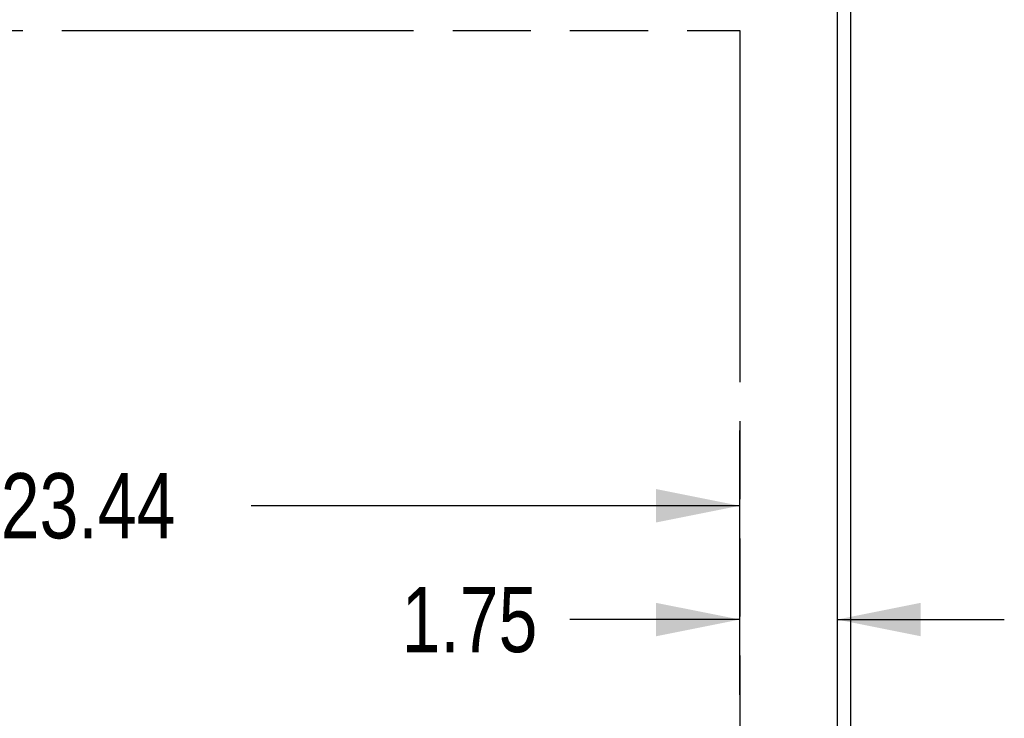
# Model space of a CAD drawing. Header units: inches. Extents: x 0 to 256, y 0 to 165.
# Tile 58 of 88: x 98 to 116, y 102 to 114. Entities that reach past the tile are written whole.
import ezdxf

# ---------------------------------------------------------------- set-up
doc = ezdxf.new("R2010")
doc.units = ezdxf.units.IN
doc.header["$LTSCALE"] = 14.05744
doc.header["$MEASUREMENT"] = 0
doc.linetypes.add('PHANTOM', pattern=[0.8, 0.45, -0.05, 0.1, -0.05, 0.1, -0.05])
doc.layers.get('0').update_dxf_attribs({"linetype": 'CONTINUOUS'})
doc.layers.add('AVAILABLE_DOOR_SPACE', color=7, linetype='CONTINUOUS')
doc.layers.add('DIMENSIONS', color=7, linetype='CONTINUOUS')
doc.styles.get("Standard").update_dxf_attribs({"font": 'txt', "width": 0.8})
doc.dimstyles.new('DIMSTYLE_3', dxfattribs={"dimtxt": 1.172706, "dimasz": 1.50347, "dimexe": 0.09, "dimexo": 0.07, "dimgap": 0.039, "dimtad": 0, "dimtih": 1, "dimtoh": 1, "dimzin": 4, "dimdsep": 46, "dimtxsty": 'Standard', "dimblk": '_FILLED', "dimblk1": '_FILLED', "dimblk2": '_FILLED', "dimcen": 0.09, "dimadec": 0, "dimazin": 0, "dimtfac": 1, "dimtofl": 0, "dimtmove": 0, "dimatfit": 3, "dimldrblk": '_FILLED', "dimfxl": 0, "dimtolj": 1, "dimtzin": 4, "dimarcsym": 0})

# ---------------------------------------------------------------- blocks, each defined once
blk = doc.blocks.new('_FILLED')
at = {"color": 0, "linetype": 'ByBlock'}
blk.add_solid([(0, 0), (-1, 0.2), (-1, -0.2)], dxfattribs=at)
blk = doc.blocks.new('*D11')
at = {"layer": 'DIMENSIONS', "color": 2, "linetype": 'Continuous'}
for p, q in [((87.617, 104.717), (87.617, 106.888)), ((111.054, 104.717), (111.054, 106.888)), ((87.617, 105.534), (96.404, 105.534)), ((111.054, 105.534), (102.267, 105.534))]:
    blk.add_line(p, q, dxfattribs=at)
at = {"layer": 'DIMENSIONS', "color": 2, "linetype": 'Continuous', "xscale": 1.5034695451, "yscale": 1.5034695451, "zscale": 1.5034695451, "rotation": 180}
blk.add_blockref('_FILLED', (87.617, 105.534), dxfattribs=at)
at = {"layer": 'DIMENSIONS', "color": 2, "linetype": 'Continuous', "xscale": 1.5034695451, "yscale": 1.5034695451, "zscale": 1.5034695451}
blk.add_blockref('_FILLED', (111.054, 105.534), dxfattribs=at)
at = {"layer": 'DIMENSIONS', "color": 2, "linetype": 'Continuous', "insert": (99.335, 106.121), "char_height": 1.1727, "width": 4.69082, "attachment_point": 2, "line_spacing_factor": 0.9}
blk.add_mtext('23.44', dxfattribs=at)
blk = doc.blocks.new('*D12')
at = {"layer": 'DIMENSIONS', "color": 2, "linetype": 'Continuous'}
for p, q in [((111.054, 102.134), (111.054, 104.717)), ((112.804, 104.717), (112.804, 102.134)), ((111.054, 103.487), (108.001, 103.487)), ((112.804, 103.487), (115.811, 103.487))]:
    blk.add_line(p, q, dxfattribs=at)
at = {"layer": 'DIMENSIONS', "color": 2, "linetype": 'Continuous', "xscale": 1.5034695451, "yscale": 1.5034695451, "zscale": 1.5034695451}
blk.add_blockref('_FILLED', (111.054, 103.487), dxfattribs=at)
at = {"layer": 'DIMENSIONS', "color": 2, "linetype": 'Continuous', "xscale": 1.5034695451, "yscale": 1.5034695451, "zscale": 1.5034695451, "rotation": 180}
blk.add_blockref('_FILLED', (112.804, 103.487), dxfattribs=at)
at = {"layer": 'DIMENSIONS', "color": 2, "linetype": 'Continuous', "insert": (107.415, 104.073), "char_height": 1.1727, "width": 3.75266, "attachment_point": 3, "line_spacing_factor": 0.9}
blk.add_mtext('1.75', dxfattribs=at)

msp = doc.modelspace()

# ---------------------------------------------------------------- linework, layer by layer
at = {"color": 3, "linetype": 'Continuous'}
for p, q in [((113.054, 46.064), (113.054, 117.856)), ((112.804, 115.106), (112.804, 52.814))]:
    msp.add_line(p, q, dxfattribs=at)
at = {"layer": 'AVAILABLE_DOOR_SPACE', "color": 4, "linetype": 'PHANTOM'}
for p, q in [((87.617, 114.085), (111.054, 114.085)), ((111.054, 114.085), (111.054, 53.835))]:
    msp.add_line(p, q, dxfattribs=at)

# ---------------------------------------------------------------- dimensions: what is measured, and where the dimension line sits
at = {"layer": 'DIMENSIONS', "color": 2, "linetype": 'Continuous'}
dim = msp.add_linear_dim(base=(111.054, 105.534), p1=(87.617, 106.958), p2=(111.054, 106.958), dimstyle='DIMSTYLE_3', dxfattribs=at)
dim.commit()
dim.dimension.update_dxf_attribs({"geometry": '*D11', "text_midpoint": (99.335, 105.534), "dimtype": 160})
dim = msp.add_linear_dim(base=(111.054, 103.487), p1=(112.804, 102.064), p2=(111.054, 102.064), angle=180, dimstyle='DIMSTYLE_3', dxfattribs=at)
dim.commit()
dim.dimension.update_dxf_attribs({"geometry": '*D12', "text_midpoint": (105.538, 103.487), "dimtype": 160})

doc.saveas('drawing.dxf')
